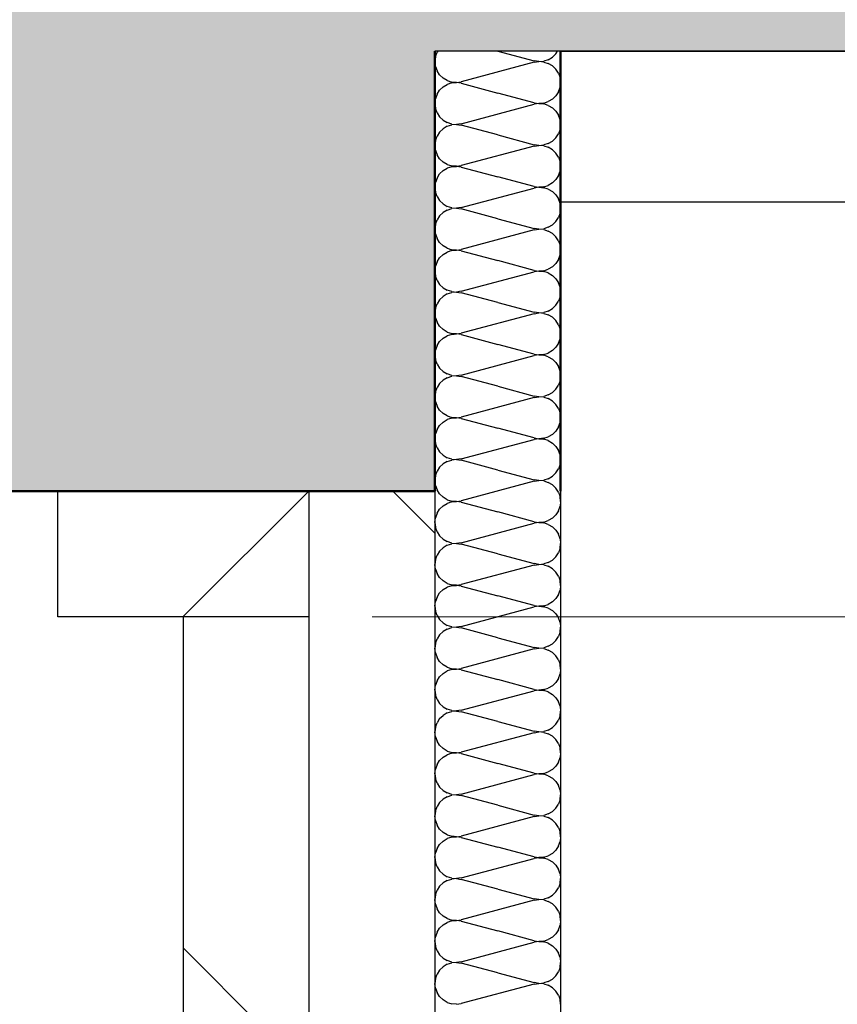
# Model space of a CAD drawing. Header units: millimetres. Extents: x -8.5 to 60.3, y 0 to 42.
# Tile 4 of 109: x 4.562 to 4.822, y 3.217 to 3.531. Entities that reach past the tile are written whole.
import ezdxf

# ---------------------------------------------------------------- set-up
doc = ezdxf.new("R2010")
doc.units = ezdxf.units.MM
doc.linetypes.add('DASHDOT', pattern=[1, 0.5, -0.25, 0, -0.25])
pattern_1 = [(45, (0, 0), (-0.106066, 0.106066), []), (135, (0, 0), (-0.106066, -0.106066), [])]

# ---------------------------------------------------------------- blocks, each defined once
blk = doc.blocks.new('Hatch_2_89')
at = {"color": 10, "linetype": 'Continuous', "ltscale": 0.5}
for p, q in [((4.69393, 3.519), (4.69377, 3.51749)), ((4.69393, 3.519), (4.69445, 3.52044)), ((4.6947, 3.52082), (4.69445, 3.52044)), ((4.71376, 3.52082), (4.72538, 3.51772)), ((4.72985, 3.51808), (4.73116, 3.51887)), ((4.73225, 3.51993), (4.73116, 3.51887)), ((4.73225, 3.51993), (4.73283, 3.52082)), ((4.69393, 3.51597), (4.69377, 3.51749)), ((4.69393, 3.51597), (4.69445, 3.51454)), ((4.72537, 3.51726), (4.70216, 3.51105)), ((4.72537, 3.51726), (4.72688, 3.51749)), ((4.72688, 3.51749), (4.72538, 3.51772)), ((4.72688, 3.51749), (4.7284, 3.51762)), ((4.7284, 3.51736), (4.72688, 3.51749)), ((4.72985, 3.51808), (4.7284, 3.51762)), ((4.7284, 3.51736), (4.72985, 3.5169)), ((4.73116, 3.51611), (4.72985, 3.5169)), ((4.73116, 3.51611), (4.73225, 3.51505)), ((4.73377, 3.51749), (4.73377, 3.51749)), ((4.73377, 3.51749), (4.73377, 3.51749)), ((4.69527, 3.51326), (4.69445, 3.51454)), ((4.69527, 3.51326), (4.69637, 3.5122)), ((4.73308, 3.51377), (4.73225, 3.51505)), ((4.73308, 3.51377), (4.73359, 3.51234)), ((4.69637, 3.50945), (4.69527, 3.50839)), ((4.69768, 3.51142), (4.69637, 3.5122)), ((4.69637, 3.50945), (4.69768, 3.51023)), ((4.69768, 3.51142), (4.69913, 3.51095)), ((4.69913, 3.51069), (4.69768, 3.51023)), ((4.70065, 3.51083), (4.69913, 3.51095)), ((4.69913, 3.51069), (4.70065, 3.51082)), ((4.70065, 3.51083), (4.70216, 3.51105)), ((4.70215, 3.5106), (4.70065, 3.51082)), ((4.70215, 3.5106), (4.71377, 3.50749)), ((4.73377, 3.51082), (4.73359, 3.51234)), ((4.73377, 3.51082), (4.73359, 3.50931)), ((4.69445, 3.5071), (4.69393, 3.50567)), ((4.69445, 3.5071), (4.69527, 3.50839)), ((4.72538, 3.50438), (4.71377, 3.50749)), ((4.73116, 3.50553), (4.73225, 3.50659)), ((4.73308, 3.50787), (4.73225, 3.50659)), ((4.73308, 3.50787), (4.73359, 3.50931)), ((4.69377, 3.50416), (4.69393, 3.50567)), ((4.69377, 3.50416), (4.69393, 3.50264)), ((4.70216, 3.49772), (4.72537, 3.50393)), ((4.72688, 3.50415), (4.72537, 3.50393)), ((4.72538, 3.50438), (4.72688, 3.50416)), ((4.7284, 3.50428), (4.72688, 3.50416)), ((4.72688, 3.50415), (4.7284, 3.50403)), ((4.7284, 3.50428), (4.72985, 3.50475)), ((4.72985, 3.50356), (4.7284, 3.50403)), ((4.73116, 3.50553), (4.72985, 3.50475)), ((4.72985, 3.50356), (4.73116, 3.50278)), ((4.73377, 3.50416), (4.73377, 3.50416)), ((4.73377, 3.50416), (4.73377, 3.50416)), ((4.69445, 3.50121), (4.69393, 3.50264)), ((4.69445, 3.50121), (4.69527, 3.49993)), ((4.73225, 3.50172), (4.73116, 3.50278)), ((4.73225, 3.50172), (4.73308, 3.50044)), ((4.73359, 3.499), (4.73308, 3.50044)), ((4.69637, 3.49887), (4.69527, 3.49993)), ((4.69637, 3.49887), (4.69768, 3.49808)), ((4.69768, 3.49689), (4.69637, 3.49611)), ((4.69913, 3.49762), (4.69768, 3.49808)), ((4.69768, 3.49689), (4.69913, 3.49736)), ((4.69913, 3.49762), (4.70065, 3.49749)), ((4.70065, 3.49748), (4.69913, 3.49736)), ((4.70216, 3.49772), (4.70065, 3.49749)), ((4.70065, 3.49748), (4.70215, 3.49726)), ((4.71377, 3.49416), (4.70215, 3.49726)), ((4.73359, 3.499), (4.73377, 3.49749)), ((4.73359, 3.49598), (4.73377, 3.49749)), ((4.69393, 3.49234), (4.69445, 3.49377)), ((4.69527, 3.49505), (4.69445, 3.49377)), ((4.69527, 3.49505), (4.69637, 3.49611)), ((4.71377, 3.49416), (4.72538, 3.49105)), ((4.73225, 3.49326), (4.73308, 3.49454)), ((4.73359, 3.49598), (4.73308, 3.49454)), ((4.69393, 3.49234), (4.69377, 3.49082)), ((4.69393, 3.48931), (4.69377, 3.49082)), ((4.72537, 3.4906), (4.70216, 3.48438)), ((4.72537, 3.4906), (4.72688, 3.49082)), ((4.72688, 3.49083), (4.72538, 3.49105)), ((4.72688, 3.49083), (4.7284, 3.49095)), ((4.7284, 3.4907), (4.72688, 3.49082)), ((4.72985, 3.49142), (4.7284, 3.49095)), ((4.7284, 3.4907), (4.72985, 3.49023)), ((4.72985, 3.49142), (4.73116, 3.4922)), ((4.73225, 3.49326), (4.73116, 3.4922)), ((4.73377, 3.49082), (4.73377, 3.49082)), ((4.73377, 3.49082), (4.73377, 3.49082)), ((4.69393, 3.48931), (4.69445, 3.48787)), ((4.69527, 3.48659), (4.69445, 3.48787)), ((4.73116, 3.48944), (4.72985, 3.49023)), ((4.73116, 3.48944), (4.73225, 3.48839)), ((4.73308, 3.4871), (4.73225, 3.48839)), ((4.69527, 3.48659), (4.69637, 3.48553)), ((4.69768, 3.48475), (4.69637, 3.48553)), ((4.69768, 3.48475), (4.69913, 3.48428)), ((4.70065, 3.48416), (4.69913, 3.48428)), ((4.70065, 3.48416), (4.70216, 3.48438)), ((4.73308, 3.4871), (4.73359, 3.48567)), ((4.73377, 3.48416), (4.73359, 3.48567)), ((4.69445, 3.48044), (4.69527, 3.48172)), ((4.69637, 3.48278), (4.69527, 3.48172)), ((4.69637, 3.48278), (4.69768, 3.48356)), ((4.69913, 3.48403), (4.69768, 3.48356)), ((4.69913, 3.48403), (4.70065, 3.48415)), ((4.70215, 3.48393), (4.70065, 3.48415)), ((4.70215, 3.48393), (4.71377, 3.48082)), ((4.73308, 3.48121), (4.73225, 3.47993)), ((4.73308, 3.48121), (4.73359, 3.48264)), ((4.73377, 3.48416), (4.73359, 3.48264)), ((4.69377, 3.47749), (4.69393, 3.479)), ((4.69445, 3.48044), (4.69393, 3.479)), ((4.72538, 3.47772), (4.71377, 3.48082)), ((4.7284, 3.47762), (4.72985, 3.47808)), ((4.73116, 3.47887), (4.72985, 3.47808)), ((4.73116, 3.47887), (4.73225, 3.47993)), ((4.69377, 3.47749), (4.69393, 3.47597)), ((4.69445, 3.47454), (4.69393, 3.47597)), ((4.70216, 3.47105), (4.72537, 3.47726)), ((4.72688, 3.47749), (4.72537, 3.47726)), ((4.72538, 3.47772), (4.72688, 3.47749)), ((4.7284, 3.47762), (4.72688, 3.47749)), ((4.72688, 3.47749), (4.7284, 3.47736)), ((4.72985, 3.4769), (4.7284, 3.47736)), ((4.72985, 3.4769), (4.73116, 3.47611)), ((4.73225, 3.47505), (4.73116, 3.47611)), ((4.73225, 3.47505), (4.73308, 3.47377)), ((4.73377, 3.47749), (4.73377, 3.47749)), ((4.73377, 3.47749), (4.73377, 3.47749)), ((4.69445, 3.47454), (4.69527, 3.47326)), ((4.69637, 3.4722), (4.69527, 3.47326)), ((4.69637, 3.4722), (4.69768, 3.47142)), ((4.73359, 3.47234), (4.73308, 3.47377)), ((4.73359, 3.47234), (4.73377, 3.47082)), ((4.69527, 3.46839), (4.69637, 3.46945)), ((4.69768, 3.47023), (4.69637, 3.46945)), ((4.69913, 3.47095), (4.69768, 3.47142)), ((4.69768, 3.47023), (4.69913, 3.47069)), ((4.69913, 3.47095), (4.70065, 3.47083)), ((4.70065, 3.47082), (4.69913, 3.47069)), ((4.70216, 3.47105), (4.70065, 3.47083)), ((4.70065, 3.47082), (4.70215, 3.4706)), ((4.71377, 3.46749), (4.70215, 3.4706)), ((4.73359, 3.46931), (4.73308, 3.46787)), ((4.73359, 3.46931), (4.73377, 3.47082)), ((4.69393, 3.46567), (4.69377, 3.46416)), ((4.69393, 3.46567), (4.69445, 3.4671)), ((4.69527, 3.46839), (4.69445, 3.4671)), ((4.71377, 3.46749), (4.72538, 3.46438)), ((4.72985, 3.46475), (4.73116, 3.46553)), ((4.73225, 3.46659), (4.73116, 3.46553)), ((4.73225, 3.46659), (4.73308, 3.46787)), ((4.69393, 3.46264), (4.69377, 3.46416)), ((4.69393, 3.46264), (4.69445, 3.46121)), ((4.72537, 3.46393), (4.70216, 3.45772)), ((4.72537, 3.46393), (4.72688, 3.46415)), ((4.72688, 3.46416), (4.72538, 3.46438)), ((4.72688, 3.46416), (4.7284, 3.46428)), ((4.7284, 3.46403), (4.72688, 3.46415)), ((4.72985, 3.46475), (4.7284, 3.46428)), ((4.7284, 3.46403), (4.72985, 3.46356)), ((4.73116, 3.46278), (4.72985, 3.46356)), ((4.73116, 3.46278), (4.73225, 3.46172)), ((4.73377, 3.46416), (4.73377, 3.46416)), ((4.73377, 3.46416), (4.73377, 3.46416)), ((4.69527, 3.45993), (4.69445, 3.46121)), ((4.69527, 3.45993), (4.69637, 3.45887)), ((4.73308, 3.46044), (4.73225, 3.46172)), ((4.73308, 3.46044), (4.73359, 3.459)), ((4.69637, 3.45611), (4.69527, 3.45505)), ((4.69768, 3.45808), (4.69637, 3.45887)), ((4.69637, 3.45611), (4.69768, 3.45689)), ((4.69768, 3.45808), (4.69913, 3.45762)), ((4.69913, 3.45736), (4.69768, 3.45689)), ((4.70065, 3.45749), (4.69913, 3.45762)), ((4.69913, 3.45736), (4.70065, 3.45748)), ((4.70065, 3.45749), (4.70216, 3.45772)), ((4.70215, 3.45726), (4.70065, 3.45748)), ((4.70215, 3.45726), (4.71377, 3.45416)), ((4.73377, 3.45749), (4.73359, 3.459)), ((4.73377, 3.45749), (4.73359, 3.45598)), ((4.69445, 3.45377), (4.69393, 3.45234)), ((4.69445, 3.45377), (4.69527, 3.45505)), ((4.72538, 3.45105), (4.71377, 3.45416)), ((4.73116, 3.4522), (4.73225, 3.45326)), ((4.73308, 3.45454), (4.73225, 3.45326)), ((4.73308, 3.45454), (4.73359, 3.45598)), ((4.69377, 3.45082), (4.69393, 3.45234)), ((4.69377, 3.45082), (4.69393, 3.44931)), ((4.70216, 3.44438), (4.72537, 3.4506)), ((4.72688, 3.45082), (4.72537, 3.4506)), ((4.72538, 3.45105), (4.72688, 3.45083)), ((4.7284, 3.45095), (4.72688, 3.45083)), ((4.72688, 3.45082), (4.7284, 3.4507)), ((4.7284, 3.45095), (4.72985, 3.45142)), ((4.72985, 3.45023), (4.7284, 3.4507)), ((4.73116, 3.4522), (4.72985, 3.45142)), ((4.72985, 3.45023), (4.73116, 3.44944)), ((4.73377, 3.45082), (4.73377, 3.45082)), ((4.73377, 3.45082), (4.73377, 3.45082)), ((4.69445, 3.44787), (4.69393, 3.44931)), ((4.69445, 3.44787), (4.69527, 3.44659)), ((4.73225, 3.44839), (4.73116, 3.44944)), ((4.73225, 3.44839), (4.73308, 3.4471)), ((4.73359, 3.44567), (4.73308, 3.4471)), ((4.69637, 3.44553), (4.69527, 3.44659)), ((4.69637, 3.44553), (4.69768, 3.44475)), ((4.69768, 3.44356), (4.69637, 3.44278)), ((4.69913, 3.44428), (4.69768, 3.44475)), ((4.69768, 3.44356), (4.69913, 3.44403)), ((4.69913, 3.44428), (4.70065, 3.44416)), ((4.70065, 3.44415), (4.69913, 3.44403)), ((4.70216, 3.44438), (4.70065, 3.44416)), ((4.70065, 3.44415), (4.70215, 3.44393)), ((4.71377, 3.44082), (4.70215, 3.44393)), ((4.73359, 3.44567), (4.73377, 3.44416)), ((4.73359, 3.44264), (4.73377, 3.44416)), ((4.69393, 3.439), (4.69445, 3.44044)), ((4.69527, 3.44172), (4.69445, 3.44044)), ((4.69527, 3.44172), (4.69637, 3.44278)), ((4.71377, 3.44082), (4.72538, 3.43772)), ((4.73225, 3.43993), (4.73308, 3.44121)), ((4.73359, 3.44264), (4.73308, 3.44121)), ((4.69393, 3.439), (4.69377, 3.43749)), ((4.69393, 3.43597), (4.69377, 3.43749)), ((4.72537, 3.43726), (4.72688, 3.43749)), ((4.72688, 3.43749), (4.72538, 3.43772)), ((4.72688, 3.43749), (4.7284, 3.43762)), ((4.7284, 3.43736), (4.72688, 3.43749)), ((4.72985, 3.43808), (4.7284, 3.43762)), ((4.7284, 3.43736), (4.72985, 3.4369)), ((4.72985, 3.43808), (4.73116, 3.43887)), ((4.73225, 3.43993), (4.73116, 3.43887)), ((4.73377, 3.43749), (4.73377, 3.43749)), ((4.73377, 3.43749), (4.73377, 3.43749)), ((4.69393, 3.43597), (4.69445, 3.43454)), ((4.69527, 3.43326), (4.69445, 3.43454)), ((4.72537, 3.43726), (4.70216, 3.43105)), ((4.73116, 3.43611), (4.72985, 3.4369)), ((4.73116, 3.43611), (4.73225, 3.43505)), ((4.73308, 3.43377), (4.73225, 3.43505)), ((4.69527, 3.43326), (4.69637, 3.4322)), ((4.69768, 3.43142), (4.69637, 3.4322)), ((4.69768, 3.43142), (4.69913, 3.43095)), ((4.70065, 3.43083), (4.70216, 3.43105)), ((4.73308, 3.43377), (4.73359, 3.43234)), ((4.73377, 3.43082), (4.73359, 3.43234)), ((4.69445, 3.4271), (4.69527, 3.42839)), ((4.69637, 3.42945), (4.69527, 3.42839)), ((4.69637, 3.42945), (4.69768, 3.43023)), ((4.69913, 3.43069), (4.69768, 3.43023)), ((4.70065, 3.43083), (4.69913, 3.43095)), ((4.69913, 3.43069), (4.70065, 3.43082)), ((4.70215, 3.4306), (4.70065, 3.43082)), ((4.70215, 3.4306), (4.71377, 3.42749)), ((4.73308, 3.42787), (4.73225, 3.42659)), ((4.73308, 3.42787), (4.73359, 3.42931)), ((4.73377, 3.43082), (4.73359, 3.42931)), ((4.69377, 3.42416), (4.69393, 3.42567)), ((4.69445, 3.4271), (4.69393, 3.42567)), ((4.72538, 3.42438), (4.71377, 3.42749)), ((4.7284, 3.42428), (4.72985, 3.42475)), ((4.73116, 3.42553), (4.72985, 3.42475)), ((4.73116, 3.42553), (4.73225, 3.42659)), ((4.69377, 3.42416), (4.69393, 3.42264)), ((4.69445, 3.42121), (4.69393, 3.42264)), ((4.70216, 3.41772), (4.72537, 3.42393)), ((4.72688, 3.42415), (4.72537, 3.42393)), ((4.72538, 3.42438), (4.72688, 3.42416)), ((4.7284, 3.42428), (4.72688, 3.42416)), ((4.72688, 3.42415), (4.7284, 3.42403)), ((4.72985, 3.42356), (4.7284, 3.42403)), ((4.72985, 3.42356), (4.73116, 3.42278)), ((4.73225, 3.42172), (4.73116, 3.42278)), ((4.73225, 3.42172), (4.73308, 3.42044)), ((4.73377, 3.42416), (4.73377, 3.42416)), ((4.73377, 3.42416), (4.73377, 3.42416)), ((4.69445, 3.42121), (4.69527, 3.41993)), ((4.69637, 3.41887), (4.69527, 3.41993)), ((4.69637, 3.41887), (4.69768, 3.41808)), ((4.73359, 3.419), (4.73308, 3.42044)), ((4.73359, 3.419), (4.73377, 3.41749)), ((4.69527, 3.41505), (4.69637, 3.41611)), ((4.69768, 3.41689), (4.69637, 3.41611)), ((4.69913, 3.41762), (4.69768, 3.41808)), ((4.69768, 3.41689), (4.69913, 3.41736)), ((4.69913, 3.41762), (4.70065, 3.41749)), ((4.70065, 3.41748), (4.69913, 3.41736)), ((4.70216, 3.41772), (4.70065, 3.41749)), ((4.70065, 3.41748), (4.70215, 3.41726)), ((4.71377, 3.41416), (4.70215, 3.41726)), ((4.73359, 3.41598), (4.73308, 3.41454)), ((4.73359, 3.41598), (4.73377, 3.41749)), ((4.69393, 3.41234), (4.69377, 3.41082)), ((4.69393, 3.41234), (4.69445, 3.41377)), ((4.69527, 3.41505), (4.69445, 3.41377)), ((4.71377, 3.41416), (4.72538, 3.41105)), ((4.73225, 3.41326), (4.73116, 3.4122)), ((4.73225, 3.41326), (4.73308, 3.41454)), ((4.69393, 3.40931), (4.69377, 3.41082)), ((4.69393, 3.40931), (4.69445, 3.40787)), ((4.72537, 3.4106), (4.70216, 3.40438)), ((4.72537, 3.4106), (4.72688, 3.41082)), ((4.72688, 3.41083), (4.72538, 3.41105)), ((4.72688, 3.41083), (4.7284, 3.41095)), ((4.7284, 3.4107), (4.72688, 3.41082)), ((4.72985, 3.41142), (4.7284, 3.41095)), ((4.7284, 3.4107), (4.72985, 3.41023)), ((4.72985, 3.41142), (4.73116, 3.4122)), ((4.73116, 3.40944), (4.72985, 3.41023)), ((4.73116, 3.40944), (4.73225, 3.40839)), ((4.73377, 3.41082), (4.73377, 3.41082)), ((4.73377, 3.41082), (4.73377, 3.41082)), ((4.69527, 3.40659), (4.69445, 3.40787)), ((4.69527, 3.40659), (4.69637, 3.40553)), ((4.73308, 3.4071), (4.73225, 3.40839)), ((4.73308, 3.4071), (4.73359, 3.40567)), ((4.69768, 3.40475), (4.69637, 3.40553)), ((4.69637, 3.40278), (4.69768, 3.40356)), ((4.69768, 3.40475), (4.69913, 3.40428)), ((4.69913, 3.40403), (4.69768, 3.40356)), ((4.70065, 3.40416), (4.69913, 3.40428)), ((4.69913, 3.40403), (4.70065, 3.40415)), ((4.70065, 3.40416), (4.70216, 3.40438)), ((4.70215, 3.40393), (4.70065, 3.40415)), ((4.70215, 3.40393), (4.71377, 3.40082)), ((4.73377, 3.40416), (4.73359, 3.40567)), ((4.73377, 3.40416), (4.73359, 3.40264)), ((4.69445, 3.40044), (4.69393, 3.399)), ((4.69445, 3.40044), (4.69527, 3.40172)), ((4.69637, 3.40278), (4.69527, 3.40172)), ((4.72538, 3.39772), (4.71377, 3.40082)), ((4.73116, 3.39887), (4.73225, 3.39993)), ((4.73308, 3.40121), (4.73225, 3.39993)), ((4.73308, 3.40121), (4.73359, 3.40264)), ((4.69377, 3.39749), (4.69393, 3.399)), ((4.69377, 3.39749), (4.69393, 3.39597)), ((4.70216, 3.39105), (4.72537, 3.39726)), ((4.72688, 3.39749), (4.72537, 3.39726)), ((4.72538, 3.39772), (4.72688, 3.39749)), ((4.7284, 3.39762), (4.72688, 3.39749)), ((4.72688, 3.39749), (4.7284, 3.39736)), ((4.7284, 3.39762), (4.72985, 3.39808)), ((4.72985, 3.3969), (4.7284, 3.39736)), ((4.73116, 3.39887), (4.72985, 3.39808)), ((4.72985, 3.3969), (4.73116, 3.39611)), ((4.73377, 3.39749), (4.73377, 3.39749)), ((4.73377, 3.39749), (4.73377, 3.39749)), ((4.69445, 3.39454), (4.69393, 3.39597)), ((4.69445, 3.39454), (4.69527, 3.39326)), ((4.73225, 3.39505), (4.73116, 3.39611)), ((4.73225, 3.39505), (4.73308, 3.39377)), ((4.73359, 3.39234), (4.73308, 3.39377)), ((4.69637, 3.3922), (4.69527, 3.39326)), ((4.69637, 3.3922), (4.69768, 3.39142)), ((4.69913, 3.39095), (4.69768, 3.39142)), ((4.69768, 3.39023), (4.69913, 3.39069)), ((4.69913, 3.39095), (4.70065, 3.39083)), ((4.70065, 3.39082), (4.69913, 3.39069)), ((4.70216, 3.39105), (4.70065, 3.39083)), ((4.70065, 3.39082), (4.70215, 3.3906)), ((4.71377, 3.38749), (4.70215, 3.3906)), ((4.73359, 3.39234), (4.73377, 3.39082)), ((4.73359, 3.38931), (4.73377, 3.39082)), ((4.69527, 3.38839), (4.69445, 3.3871)), ((4.69527, 3.38839), (4.69637, 3.38945)), ((4.69768, 3.39023), (4.69637, 3.38945)), ((4.71377, 3.38749), (4.72538, 3.38438)), ((4.73225, 3.38659), (4.73308, 3.38787)), ((4.73359, 3.38931), (4.73308, 3.38787)), ((4.69393, 3.38567), (4.69377, 3.38416)), ((4.69393, 3.38264), (4.69377, 3.38416)), ((4.69393, 3.38567), (4.69445, 3.3871)), ((4.72537, 3.38393), (4.72688, 3.38415)), ((4.72688, 3.38416), (4.72538, 3.38438)), ((4.72688, 3.38416), (4.7284, 3.38428)), ((4.7284, 3.38403), (4.72688, 3.38415)), ((4.72985, 3.38475), (4.7284, 3.38428)), ((4.7284, 3.38403), (4.72985, 3.38356)), ((4.72985, 3.38475), (4.73116, 3.38553)), ((4.73225, 3.38659), (4.73116, 3.38553)), ((4.73377, 3.38416), (4.73377, 3.38416)), ((4.73377, 3.38416), (4.73377, 3.38416)), ((4.69393, 3.38264), (4.69445, 3.38121)), ((4.69527, 3.37993), (4.69445, 3.38121)), ((4.72537, 3.38393), (4.70216, 3.37772)), ((4.73116, 3.38278), (4.72985, 3.38356)), ((4.73116, 3.38278), (4.73225, 3.38172)), ((4.73308, 3.38044), (4.73225, 3.38172)), ((4.69527, 3.37993), (4.69637, 3.37887)), ((4.69768, 3.37808), (4.69637, 3.37887)), ((4.69768, 3.37808), (4.69913, 3.37762)), ((4.73308, 3.38044), (4.73359, 3.379)), ((4.73377, 3.37749), (4.73359, 3.379)), ((4.69445, 3.37377), (4.69527, 3.37505)), ((4.69637, 3.37611), (4.69527, 3.37505)), ((4.69637, 3.37611), (4.69768, 3.37689)), ((4.69913, 3.37736), (4.69768, 3.37689)), ((4.70065, 3.37749), (4.69913, 3.37762)), ((4.69913, 3.37736), (4.70065, 3.37748)), ((4.70065, 3.37749), (4.70216, 3.37772)), ((4.70215, 3.37726), (4.70065, 3.37748)), ((4.70215, 3.37726), (4.71377, 3.37416)), ((4.73308, 3.37454), (4.73359, 3.37598)), ((4.73377, 3.37749), (4.73359, 3.37598)), ((4.69377, 3.37082), (4.69393, 3.37234)), ((4.69445, 3.37377), (4.69393, 3.37234)), ((4.72538, 3.37105), (4.71377, 3.37416)), ((4.73116, 3.3722), (4.72985, 3.37142)), ((4.73116, 3.3722), (4.73225, 3.37326)), ((4.73308, 3.37454), (4.73225, 3.37326)), ((4.69377, 3.37082), (4.69393, 3.36931)), ((4.69445, 3.36787), (4.69393, 3.36931)), ((4.70216, 3.36438), (4.72537, 3.3706)), ((4.72688, 3.37082), (4.72537, 3.3706)), ((4.72538, 3.37105), (4.72688, 3.37083)), ((4.7284, 3.37095), (4.72688, 3.37083)), ((4.72688, 3.37082), (4.7284, 3.3707)), ((4.7284, 3.37095), (4.72985, 3.37142)), ((4.72985, 3.37023), (4.7284, 3.3707)), ((4.72985, 3.37023), (4.73116, 3.36944)), ((4.73225, 3.36839), (4.73116, 3.36944)), ((4.73225, 3.36839), (4.73308, 3.3671)), ((4.73377, 3.37082), (4.73377, 3.37082)), ((4.73377, 3.37082), (4.73377, 3.37082)), ((4.69445, 3.36787), (4.69527, 3.36659)), ((4.69637, 3.36553), (4.69527, 3.36659)), ((4.69637, 3.36553), (4.69768, 3.36475)), ((4.73359, 3.36567), (4.73308, 3.3671)), ((4.73359, 3.36567), (4.73377, 3.36416)), ((4.69527, 3.36172), (4.69637, 3.36278)), ((4.69768, 3.36356), (4.69637, 3.36278)), ((4.69913, 3.36428), (4.69768, 3.36475)), ((4.69768, 3.36356), (4.69913, 3.36403)), ((4.69913, 3.36428), (4.70065, 3.36416)), ((4.70065, 3.36415), (4.69913, 3.36403)), ((4.70216, 3.36438), (4.70065, 3.36416)), ((4.70065, 3.36415), (4.70215, 3.36393)), ((4.71377, 3.36082), (4.70215, 3.36393)), ((4.73359, 3.36264), (4.73308, 3.36121)), ((4.73359, 3.36264), (4.73377, 3.36416)), ((4.69393, 3.359), (4.69377, 3.35749)), ((4.69393, 3.359), (4.69445, 3.36044)), ((4.69527, 3.36172), (4.69445, 3.36044)), ((4.71377, 3.36082), (4.72538, 3.35772)), ((4.73225, 3.35993), (4.73116, 3.35887)), ((4.73225, 3.35993), (4.73308, 3.36121)), ((4.69393, 3.35598), (4.69377, 3.35749)), ((4.69393, 3.35598), (4.69445, 3.35454)), ((4.72537, 3.35726), (4.70216, 3.35105)), ((4.72537, 3.35726), (4.72688, 3.35749)), ((4.72688, 3.35749), (4.72538, 3.35772)), ((4.72688, 3.35749), (4.7284, 3.35762)), ((4.7284, 3.35736), (4.72688, 3.35749)), ((4.72985, 3.35808), (4.7284, 3.35762)), ((4.7284, 3.35736), (4.72985, 3.3569)), ((4.72985, 3.35808), (4.73116, 3.35887)), ((4.73116, 3.35611), (4.72985, 3.3569)), ((4.73116, 3.35611), (4.73225, 3.35505)), ((4.73377, 3.35749), (4.73377, 3.35749)), ((4.73377, 3.35749), (4.73377, 3.35749)), ((4.69527, 3.35326), (4.69445, 3.35454)), ((4.69527, 3.35326), (4.69637, 3.3522)), ((4.73308, 3.35377), (4.73225, 3.35505)), ((4.73308, 3.35377), (4.73359, 3.35234)), ((4.69768, 3.35142), (4.69637, 3.3522)), ((4.69637, 3.34945), (4.69768, 3.35023)), ((4.69768, 3.35142), (4.69913, 3.35095)), ((4.69913, 3.35069), (4.69768, 3.35023)), ((4.70065, 3.35083), (4.69913, 3.35095)), ((4.69913, 3.35069), (4.70065, 3.35082)), ((4.70065, 3.35083), (4.70216, 3.35105)), ((4.70215, 3.3506), (4.70065, 3.35082)), ((4.70215, 3.3506), (4.71377, 3.34749)), ((4.73377, 3.35082), (4.73359, 3.35234)), ((4.73377, 3.35082), (4.73359, 3.34931)), ((4.69445, 3.3471), (4.69393, 3.34567)), ((4.69445, 3.3471), (4.69527, 3.34839)), ((4.69637, 3.34945), (4.69527, 3.34839)), ((4.72538, 3.34438), (4.71377, 3.34749)), ((4.73116, 3.34553), (4.73225, 3.34659)), ((4.73308, 3.34787), (4.73225, 3.34659)), ((4.73308, 3.34787), (4.73359, 3.34931)), ((4.69377, 3.34416), (4.69393, 3.34567)), ((4.69377, 3.34416), (4.69393, 3.34264)), ((4.70216, 3.33772), (4.72537, 3.34393)), ((4.72688, 3.34415), (4.72537, 3.34393)), ((4.72538, 3.34438), (4.72688, 3.34416)), ((4.7284, 3.34428), (4.72688, 3.34416)), ((4.72688, 3.34415), (4.7284, 3.34403)), ((4.7284, 3.34428), (4.72985, 3.34475)), ((4.72985, 3.34356), (4.7284, 3.34403)), ((4.73116, 3.34553), (4.72985, 3.34475)), ((4.72985, 3.34356), (4.73116, 3.34278)), ((4.73377, 3.34416), (4.73377, 3.34416)), ((4.73377, 3.34416), (4.73377, 3.34416)), ((4.69445, 3.34121), (4.69393, 3.34264)), ((4.69445, 3.34121), (4.69527, 3.33993)), ((4.73225, 3.34172), (4.73116, 3.34278)), ((4.73225, 3.34172), (4.73308, 3.34044)), ((4.73359, 3.339), (4.73308, 3.34044)), ((4.69637, 3.33887), (4.69527, 3.33993)), ((4.69637, 3.33887), (4.69768, 3.33808)), ((4.69913, 3.33762), (4.69768, 3.33808)), ((4.69768, 3.33689), (4.69913, 3.33736)), ((4.69913, 3.33762), (4.70065, 3.33749)), ((4.70065, 3.33749), (4.69913, 3.33736)), ((4.70216, 3.33772), (4.70065, 3.33749)), ((4.70065, 3.33749), (4.70215, 3.33726)), ((4.71377, 3.33416), (4.70215, 3.33726)), ((4.73359, 3.339), (4.73377, 3.33749)), ((4.73359, 3.33598), (4.73377, 3.33749)), ((4.69527, 3.33505), (4.69445, 3.33377)), ((4.69527, 3.33505), (4.69637, 3.33611)), ((4.69768, 3.33689), (4.69637, 3.33611)), ((4.71377, 3.33416), (4.72538, 3.33105)), ((4.73225, 3.33326), (4.73308, 3.33454)), ((4.73359, 3.33598), (4.73308, 3.33454)), ((4.69393, 3.33234), (4.69377, 3.33082)), ((4.69393, 3.32931), (4.69377, 3.33082)), ((4.69393, 3.33234), (4.69445, 3.33377)), ((4.72537, 3.3306), (4.72688, 3.33082)), ((4.72688, 3.33083), (4.72538, 3.33105)), ((4.72688, 3.33083), (4.7284, 3.33095)), ((4.7284, 3.3307), (4.72688, 3.33082)), ((4.72985, 3.33142), (4.7284, 3.33095)), ((4.72985, 3.33142), (4.73116, 3.3322)), ((4.73225, 3.33326), (4.73116, 3.3322)), ((4.73377, 3.33082), (4.73377, 3.33082)), ((4.73377, 3.33082), (4.73377, 3.33082)), ((4.69393, 3.32931), (4.69445, 3.32787)), ((4.69527, 3.32659), (4.69445, 3.32787)), ((4.72537, 3.3306), (4.70216, 3.32438)), ((4.7284, 3.3307), (4.72985, 3.33023)), ((4.73116, 3.32944), (4.72985, 3.33023)), ((4.73116, 3.32944), (4.73225, 3.32839)), ((4.73308, 3.3271), (4.73225, 3.32839)), ((4.69527, 3.32659), (4.69637, 3.32553)), ((4.69768, 3.32475), (4.69637, 3.32553)), ((4.69768, 3.32475), (4.69913, 3.32428)), ((4.73308, 3.3271), (4.73359, 3.32567)), ((4.73377, 3.32416), (4.73359, 3.32567)), ((4.69445, 3.32044), (4.69527, 3.32172)), ((4.69637, 3.32278), (4.69527, 3.32172)), ((4.69637, 3.32278), (4.69768, 3.32356)), ((4.69913, 3.32403), (4.69768, 3.32356)), ((4.70065, 3.32416), (4.69913, 3.32428)), ((4.69913, 3.32403), (4.70065, 3.32415)), ((4.70065, 3.32416), (4.70216, 3.32438)), ((4.70215, 3.32393), (4.70065, 3.32415)), ((4.70215, 3.32393), (4.71377, 3.32082)), ((4.73308, 3.32121), (4.73359, 3.32264)), ((4.73377, 3.32416), (4.73359, 3.32264)), ((4.69377, 3.31749), (4.69393, 3.319)), ((4.69445, 3.32044), (4.69393, 3.319)), ((4.72538, 3.31772), (4.71377, 3.32082)), ((4.73116, 3.31887), (4.72985, 3.31808)), ((4.73116, 3.31887), (4.73225, 3.31993)), ((4.73308, 3.32121), (4.73225, 3.31993)), ((4.69377, 3.31749), (4.69393, 3.31598)), ((4.69445, 3.31454), (4.69393, 3.31598)), ((4.70216, 3.31105), (4.72537, 3.31726)), ((4.72688, 3.31749), (4.72537, 3.31726)), ((4.72538, 3.31772), (4.72688, 3.31749)), ((4.7284, 3.31762), (4.72688, 3.31749)), ((4.72688, 3.31749), (4.7284, 3.31736)), ((4.7284, 3.31762), (4.72985, 3.31808)), ((4.72985, 3.3169), (4.7284, 3.31736)), ((4.72985, 3.3169), (4.73116, 3.31611)), ((4.73225, 3.31505), (4.73116, 3.31611)), ((4.73377, 3.31749), (4.73377, 3.31749)), ((4.73377, 3.31749), (4.73377, 3.31749)), ((4.69445, 3.31454), (4.69527, 3.31326)), ((4.69637, 3.3122), (4.69527, 3.31326)), ((4.69637, 3.3122), (4.69768, 3.31142)), ((4.73225, 3.31505), (4.73308, 3.31377)), ((4.73359, 3.31234), (4.73308, 3.31377)), ((4.73359, 3.31234), (4.73377, 3.31082)), ((4.69527, 3.30839), (4.69637, 3.30945)), ((4.69768, 3.31023), (4.69637, 3.30945)), ((4.69913, 3.31095), (4.69768, 3.31142)), ((4.69768, 3.31023), (4.69913, 3.31069)), ((4.69913, 3.31095), (4.70065, 3.31083)), ((4.70065, 3.31082), (4.69913, 3.31069)), ((4.70216, 3.31105), (4.70065, 3.31083)), ((4.70065, 3.31082), (4.70215, 3.3106)), ((4.71377, 3.30749), (4.70215, 3.3106)), ((4.73359, 3.30931), (4.73308, 3.30787)), ((4.73359, 3.30931), (4.73377, 3.31082)), ((4.69393, 3.30567), (4.69377, 3.30416)), ((4.69393, 3.30567), (4.69445, 3.3071)), ((4.69527, 3.30839), (4.69445, 3.3071)), ((4.71377, 3.30749), (4.72538, 3.30438)), ((4.73225, 3.30659), (4.73116, 3.30553)), ((4.73225, 3.30659), (4.73308, 3.30787)), ((4.69393, 3.30264), (4.69377, 3.30416)), ((4.69393, 3.30264), (4.69445, 3.30121)), ((4.72537, 3.30393), (4.70216, 3.29772)), ((4.72537, 3.30393), (4.72688, 3.30415)), ((4.72688, 3.30416), (4.72538, 3.30438)), ((4.72688, 3.30416), (4.7284, 3.30428)), ((4.7284, 3.30403), (4.72688, 3.30415)), ((4.72985, 3.30475), (4.7284, 3.30428)), ((4.7284, 3.30403), (4.72985, 3.30356)), ((4.72985, 3.30475), (4.73116, 3.30553)), ((4.73116, 3.30278), (4.72985, 3.30356)), ((4.73116, 3.30278), (4.73225, 3.30172)), ((4.73377, 3.30416), (4.73377, 3.30416)), ((4.73377, 3.30416), (4.73377, 3.30416)), ((4.69527, 3.29993), (4.69445, 3.30121)), ((4.69527, 3.29993), (4.69637, 3.29887)), ((4.73308, 3.30044), (4.73225, 3.30172)), ((4.73308, 3.30044), (4.73359, 3.299)), ((4.69768, 3.29808), (4.69637, 3.29887)), ((4.69637, 3.29611), (4.69768, 3.29689)), ((4.69768, 3.29808), (4.69913, 3.29762)), ((4.69913, 3.29736), (4.69768, 3.29689)), ((4.70065, 3.29749), (4.69913, 3.29762)), ((4.69913, 3.29736), (4.70065, 3.29749)), ((4.70065, 3.29749), (4.70216, 3.29772)), ((4.70215, 3.29726), (4.70065, 3.29749)), ((4.70215, 3.29726), (4.71377, 3.29416)), ((4.73377, 3.29749), (4.73359, 3.299)), ((4.73377, 3.29749), (4.73359, 3.29598)), ((4.69445, 3.29377), (4.69393, 3.29234)), ((4.69445, 3.29377), (4.69527, 3.29505)), ((4.69637, 3.29611), (4.69527, 3.29505)), ((4.72538, 3.29105), (4.71377, 3.29416)), ((4.73116, 3.2922), (4.73225, 3.29326)), ((4.73308, 3.29454), (4.73225, 3.29326)), ((4.73308, 3.29454), (4.73359, 3.29598)), ((4.69377, 3.29082), (4.69393, 3.29234)), ((4.69377, 3.29082), (4.69393, 3.28931)), ((4.70216, 3.28438), (4.72537, 3.2906)), ((4.72688, 3.29082), (4.72537, 3.2906)), ((4.72538, 3.29105), (4.72688, 3.29083)), ((4.7284, 3.29095), (4.72688, 3.29083)), ((4.72688, 3.29082), (4.7284, 3.2907)), ((4.7284, 3.29095), (4.72985, 3.29142)), ((4.72985, 3.29023), (4.7284, 3.2907)), ((4.73116, 3.2922), (4.72985, 3.29142)), ((4.72985, 3.29023), (4.73116, 3.28945)), ((4.73377, 3.29082), (4.73377, 3.29082)), ((4.73377, 3.29082), (4.73377, 3.29082)), ((4.69445, 3.28787), (4.69393, 3.28931)), ((4.69445, 3.28787), (4.69527, 3.28659)), ((4.73225, 3.28839), (4.73116, 3.28945)), ((4.73225, 3.28839), (4.73308, 3.2871)), ((4.73359, 3.28567), (4.73308, 3.2871)), ((4.69637, 3.28553), (4.69527, 3.28659)), ((4.69637, 3.28553), (4.69768, 3.28475)), ((4.69913, 3.28428), (4.69768, 3.28475)), ((4.69768, 3.28356), (4.69913, 3.28403)), ((4.69913, 3.28428), (4.70065, 3.28416)), ((4.70065, 3.28415), (4.69913, 3.28403)), ((4.70216, 3.28438), (4.70065, 3.28416)), ((4.70065, 3.28415), (4.70215, 3.28393)), ((4.71377, 3.28082), (4.70215, 3.28393)), ((4.73359, 3.28567), (4.73377, 3.28416)), ((4.73359, 3.28264), (4.73377, 3.28416)), ((4.69527, 3.28172), (4.69445, 3.28044)), ((4.69527, 3.28172), (4.69637, 3.28278)), ((4.69768, 3.28356), (4.69637, 3.28278)), ((4.71377, 3.28082), (4.72538, 3.27772)), ((4.73225, 3.27993), (4.73308, 3.28121)), ((4.73359, 3.28264), (4.73308, 3.28121)), ((4.69393, 3.279), (4.69377, 3.27749)), ((4.69393, 3.27598), (4.69377, 3.27749)), ((4.69393, 3.279), (4.69445, 3.28044)), ((4.72537, 3.27726), (4.72688, 3.27749)), ((4.72688, 3.27749), (4.72538, 3.27772)), ((4.72688, 3.27749), (4.7284, 3.27762)), ((4.7284, 3.27736), (4.72688, 3.27749)), ((4.72985, 3.27808), (4.7284, 3.27762)), ((4.72985, 3.27808), (4.73116, 3.27887)), ((4.73225, 3.27993), (4.73116, 3.27887)), ((4.73377, 3.27749), (4.73377, 3.27749)), ((4.73377, 3.27749), (4.73377, 3.27749)), ((4.69393, 3.27598), (4.69445, 3.27454)), ((4.69527, 3.27326), (4.69445, 3.27454)), ((4.72537, 3.27726), (4.70216, 3.27105)), ((4.7284, 3.27736), (4.72985, 3.2769)), ((4.73116, 3.27611), (4.72985, 3.2769)), ((4.73116, 3.27611), (4.73225, 3.27505)), ((4.73308, 3.27377), (4.73225, 3.27505)), ((4.69527, 3.27326), (4.69637, 3.2722)), ((4.69768, 3.27142), (4.69637, 3.2722)), ((4.69768, 3.27142), (4.69913, 3.27095)), ((4.73308, 3.27377), (4.73359, 3.27234)), ((4.73377, 3.27082), (4.73359, 3.27234)), ((4.69445, 3.2671), (4.69527, 3.26839)), ((4.69637, 3.26945), (4.69527, 3.26839)), ((4.69637, 3.26945), (4.69768, 3.27023)), ((4.69913, 3.27069), (4.69768, 3.27023)), ((4.70065, 3.27083), (4.69913, 3.27095)), ((4.69913, 3.27069), (4.70065, 3.27082)), ((4.70065, 3.27083), (4.70216, 3.27105)), ((4.70215, 3.2706), (4.70065, 3.27082)), ((4.70215, 3.2706), (4.71377, 3.26749)), ((4.73308, 3.26787), (4.73359, 3.26931)), ((4.73377, 3.27082), (4.73359, 3.26931)), ((4.69377, 3.26416), (4.69393, 3.26567)), ((4.69445, 3.2671), (4.69393, 3.26567)), ((4.72538, 3.26438), (4.71377, 3.26749)), ((4.73116, 3.26553), (4.72985, 3.26475)), ((4.73116, 3.26553), (4.73225, 3.26659)), ((4.73308, 3.26787), (4.73225, 3.26659)), ((4.69377, 3.26416), (4.69393, 3.26264)), ((4.69445, 3.26121), (4.69393, 3.26264)), ((4.70216, 3.25772), (4.72537, 3.26393)), ((4.72688, 3.26415), (4.72537, 3.26393)), ((4.72538, 3.26438), (4.72688, 3.26416)), ((4.7284, 3.26428), (4.72688, 3.26416)), ((4.72688, 3.26415), (4.7284, 3.26403)), ((4.7284, 3.26428), (4.72985, 3.26475)), ((4.72985, 3.26356), (4.7284, 3.26403)), ((4.72985, 3.26356), (4.73116, 3.26278)), ((4.73225, 3.26172), (4.73116, 3.26278)), ((4.73377, 3.26416), (4.73377, 3.26416)), ((4.73377, 3.26416), (4.73377, 3.26416)), ((4.69445, 3.26121), (4.69527, 3.25993)), ((4.69637, 3.25887), (4.69527, 3.25993)), ((4.69637, 3.25887), (4.69768, 3.25808)), ((4.73225, 3.26172), (4.73308, 3.26044)), ((4.73359, 3.259), (4.73308, 3.26044)), ((4.73359, 3.259), (4.73377, 3.25749)), ((4.69527, 3.25505), (4.69637, 3.25611)), ((4.69768, 3.25689), (4.69637, 3.25611)), ((4.69913, 3.25762), (4.69768, 3.25808)), ((4.69768, 3.25689), (4.69913, 3.25736)), ((4.69913, 3.25762), (4.70065, 3.25749)), ((4.70065, 3.25749), (4.69913, 3.25736)), ((4.70216, 3.25772), (4.70065, 3.25749)), ((4.70065, 3.25749), (4.70215, 3.25726)), ((4.71377, 3.25416), (4.70215, 3.25726)), ((4.73359, 3.25598), (4.73308, 3.25454)), ((4.73359, 3.25598), (4.73377, 3.25749)), ((4.69393, 3.25234), (4.69445, 3.25377)), ((4.69527, 3.25505), (4.69445, 3.25377)), ((4.71377, 3.25416), (4.72538, 3.25105)), ((4.73225, 3.25326), (4.73116, 3.2522)), ((4.73225, 3.25326), (4.73308, 3.25454)), ((4.69393, 3.25234), (4.69377, 3.25082)), ((4.69393, 3.24931), (4.69377, 3.25082)), ((4.69393, 3.24931), (4.69445, 3.24787)), ((4.72537, 3.2506), (4.70216, 3.24438)), ((4.72537, 3.2506), (4.72688, 3.25082)), ((4.72688, 3.25083), (4.72538, 3.25105)), ((4.72688, 3.25083), (4.7284, 3.25095)), ((4.7284, 3.2507), (4.72688, 3.25082)), ((4.72985, 3.25142), (4.7284, 3.25095)), ((4.7284, 3.2507), (4.72985, 3.25023)), ((4.72985, 3.25142), (4.73116, 3.2522)), ((4.73116, 3.24945), (4.72985, 3.25023)), ((4.73116, 3.24945), (4.73225, 3.24839)), ((4.73377, 3.25082), (4.73377, 3.25082)), ((4.73377, 3.25082), (4.73377, 3.25082)), ((4.69527, 3.24659), (4.69445, 3.24787)), ((4.69527, 3.24659), (4.69637, 3.24553)), ((4.73308, 3.2471), (4.73225, 3.24839)), ((4.73308, 3.2471), (4.73359, 3.24567)), ((4.69768, 3.24475), (4.69637, 3.24553)), ((4.69637, 3.24278), (4.69768, 3.24356)), ((4.69768, 3.24475), (4.69913, 3.24428)), ((4.69913, 3.24403), (4.69768, 3.24356)), ((4.70065, 3.24416), (4.69913, 3.24428)), ((4.69913, 3.24403), (4.70065, 3.24415)), ((4.70065, 3.24416), (4.70216, 3.24438)), ((4.70215, 3.24393), (4.70065, 3.24415)), ((4.70215, 3.24393), (4.71377, 3.24082)), ((4.73377, 3.24416), (4.73359, 3.24567)), ((4.73377, 3.24416), (4.73359, 3.24264)), ((4.69445, 3.24044), (4.69393, 3.239)), ((4.69445, 3.24044), (4.69527, 3.24172)), ((4.69637, 3.24278), (4.69527, 3.24172)), ((4.72538, 3.23772), (4.71377, 3.24082)), ((4.73116, 3.23887), (4.73225, 3.23993)), ((4.73308, 3.24121), (4.73225, 3.23993)), ((4.73308, 3.24121), (4.73359, 3.24264)), ((4.69377, 3.23749), (4.69393, 3.239)), ((4.69377, 3.23749), (4.69393, 3.23598)), ((4.70216, 3.23105), (4.72537, 3.23726)), ((4.72688, 3.23749), (4.72537, 3.23726)), ((4.72538, 3.23772), (4.72688, 3.23749)), ((4.7284, 3.23762), (4.72688, 3.23749)), ((4.72688, 3.23749), (4.7284, 3.23736)), ((4.7284, 3.23762), (4.72985, 3.23808)), ((4.72985, 3.2369), (4.7284, 3.23736)), ((4.73116, 3.23887), (4.72985, 3.23808)), ((4.72985, 3.2369), (4.73116, 3.23611)), ((4.73377, 3.23749), (4.73377, 3.23749)), ((4.73377, 3.23749), (4.73377, 3.23749)), ((4.69445, 3.23454), (4.69393, 3.23598)), ((4.69445, 3.23454), (4.69527, 3.23326)), ((4.73225, 3.23505), (4.73116, 3.23611)), ((4.73225, 3.23505), (4.73308, 3.23377)), ((4.73359, 3.23234), (4.73308, 3.23377)), ((4.69637, 3.2322), (4.69527, 3.23326)), ((4.69637, 3.2322), (4.69768, 3.23142)), ((4.69913, 3.23095), (4.69768, 3.23142)), ((4.69768, 3.23023), (4.69913, 3.23069)), ((4.69913, 3.23095), (4.70065, 3.23083)), ((4.70065, 3.23082), (4.69913, 3.23069)), ((4.70216, 3.23105), (4.70065, 3.23083)), ((4.70065, 3.23082), (4.70215, 3.2306)), ((4.71377, 3.22749), (4.70215, 3.2306)), ((4.73359, 3.23234), (4.73377, 3.23082)), ((4.73359, 3.22931), (4.73377, 3.23082)), ((4.69527, 3.22839), (4.69445, 3.2271)), ((4.69527, 3.22839), (4.69637, 3.22945)), ((4.69768, 3.23023), (4.69637, 3.22945)), ((4.71377, 3.22749), (4.72538, 3.22438)), ((4.73225, 3.22659), (4.73308, 3.22787)), ((4.73359, 3.22931), (4.73308, 3.22787)), ((4.69393, 3.22567), (4.69377, 3.22416)), ((4.69393, 3.22567), (4.69445, 3.2271)), ((4.72688, 3.22416), (4.72538, 3.22438)), ((4.72688, 3.22416), (4.7284, 3.22428)), ((4.72985, 3.22475), (4.7284, 3.22428)), ((4.72985, 3.22475), (4.73116, 3.22553)), ((4.73225, 3.22659), (4.73116, 3.22553)), ((4.69393, 3.22264), (4.69377, 3.22416)), ((4.69393, 3.22264), (4.69445, 3.22121)), ((4.69527, 3.21993), (4.69445, 3.22121)), ((4.72537, 3.22393), (4.70216, 3.21772)), ((4.72537, 3.22393), (4.72688, 3.22415)), ((4.7284, 3.22403), (4.72688, 3.22415)), ((4.7284, 3.22403), (4.72985, 3.22356)), ((4.73116, 3.22278), (4.72985, 3.22356)), ((4.73116, 3.22278), (4.73225, 3.22172)), ((4.73308, 3.22044), (4.73225, 3.22172)), ((4.73377, 3.22416), (4.73377, 3.22416)), ((4.73377, 3.22416), (4.73377, 3.22416)), ((4.69527, 3.21993), (4.69637, 3.21887)), ((4.69768, 3.21808), (4.69637, 3.21887)), ((4.69768, 3.21808), (4.69913, 3.21762)), ((4.73308, 3.22044), (4.73359, 3.219)), ((4.73377, 3.21749), (4.73359, 3.219)), ((4.70065, 3.21749), (4.69913, 3.21762)), ((4.70065, 3.21749), (4.70216, 3.21772))]:
    blk.add_line(p, q, dxfattribs=at)

msp = doc.modelspace()

# ---------------------------------------------------------------- hatches: boundary and pattern name
at = {"true_color": 0xceffce}
msp.add_hatch(color=254, dxfattribs=at).paths.add_polyline_path([(32.763764, 3.070824), (33.839741, 3.070824), (33.822644, 3.880824), (4.048116, 3.880824), (4.048116, 3.380824), (4.693765, 3.380824), (4.693765, 3.520824), (5.233765, 3.520824), (5.233765, 3.540824), (5.283765, 3.540824), (5.283765, 3.520824), (32.253765, 3.520824), (32.253765, 3.540824), (32.763764, 3.540824)])
h = msp.add_hatch()
h.set_pattern_fill('FT', color=10, scale=0.01, angle=45, style=0, pattern_type=2)
h.set_pattern_definition(pattern_1)
h.paths.add_polyline_path([(4.653765, 3.380824), (4.653765, 3.340824), (4.573765, 3.340824), (4.573765, 3.380824)])
h = msp.add_hatch()
h.set_pattern_fill('FT', color=10, scale=0.01, angle=45, style=0, pattern_type=2)
h.set_pattern_definition(pattern_1)
h.paths.add_polyline_path([(4.613765, 2.950824), (4.653765, 2.950824), (4.653765, 3.380824), (4.613765, 3.340824)])
h = msp.add_hatch()
h.set_pattern_fill('FT', color=10, scale=0.01, angle=45, style=0, pattern_type=2)
h.set_pattern_definition(pattern_1)
h.paths.add_polyline_path([(4.653765, 2.950824), (4.693765, 2.950824), (4.693765, 3.380824), (4.653765, 3.380824)])

# ---------------------------------------------------------------- linework, layer by layer
at = {"color": 4, "linetype": 'Continuous', "lineweight": 50}
for p, q in [((4.693765, 3.520824), (4.693765, 3.380824)), ((4.733765, 3.520824), (4.733765, 3.380824)), ((4.693765, 3.380824), (4.048116, 3.380824))]:
    msp.add_line(p, q, dxfattribs=at)
at = {"color": 3, "linetype": 'Continuous', "lineweight": 25}
for p, q in [((5.233765, 3.520824), (4.693765, 3.520824)), ((4.733765, 3.520824), (5.233765, 3.520824)), ((4.733765, 3.520824), (4.733765, 3.120824)), ((4.733765, 3.472824), (5.233765, 3.472824)), ((4.573765, 3.340824), (4.573765, 3.380824)), ((4.653765, 2.950824), (4.653765, 3.380824)), ((4.693765, 3.380824), (4.693765, 3.030824)), ((4.653765, 3.340824), (4.573765, 3.340824)), ((4.613765, 2.950824), (4.613765, 3.340824))]:
    msp.add_line(p, q, dxfattribs=at)
at = {"color": 9, "linetype": 'DASHDOT', "lineweight": 0, "ltscale": 0.5}
msp.add_line((4.673765, 3.340824), (5.373847, 3.340824), dxfattribs=at)

# ---------------------------------------------------------------- block references
at = {"color": 0, "lineweight": -2}
msp.add_blockref('Hatch_2_89', (0, 0), dxfattribs=at)

doc.saveas('drawing.dxf')
